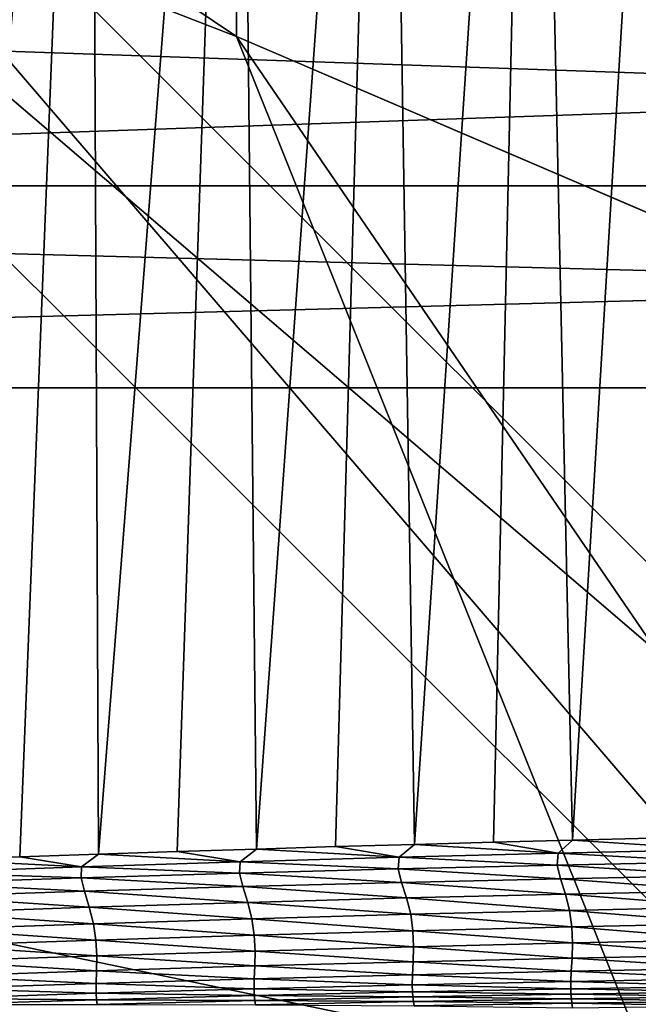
# Model space of a CAD drawing. Extents: x -54 to 446, y -6 to 1624.
# Tile 126 of 225: x -1.772 to -0.853, y 1557.783 to 1559.247. Entities that reach past the tile are written whole.
import ezdxf

# ---------------------------------------------------------------- set-up
doc = ezdxf.new("R2010")
doc.units = 0
doc.header["$LTSCALE"] = 46.933333
for name, color, linetype in [('1098', 7, 'CONTINUOUS'), ('1111', 7, 'CONTINUOUS'), ('1156', 7, 'CONTINUOUS'), ('1162', 7, 'CONTINUOUS'), ('1170', 7, 'CONTINUOUS'), ('1229', 7, 'CONTINUOUS'), ('1232', 7, 'CONTINUOUS'), ('1233', 7, 'CONTINUOUS'), ('1275', 7, 'CONTINUOUS'), ('1288', 7, 'CONTINUOUS'), ('1298', 7, 'CONTINUOUS'), ('1338', 7, 'CONTINUOUS'), ('1520', 7, 'CONTINUOUS'), ('1524', 7, 'CONTINUOUS'), ('1577', 7, 'CONTINUOUS'), ('1584', 7, 'CONTINUOUS'), ('1585', 7, 'CONTINUOUS'), ('1595', 7, 'CONTINUOUS'), ('1615', 7, 'CONTINUOUS'), ('1616', 7, 'CONTINUOUS'), ('1617', 7, 'CONTINUOUS'), ('1618', 7, 'CONTINUOUS'), ('852', 7, 'CONTINUOUS'), ('859', 7, 'CONTINUOUS')]:
    doc.layers.add(name, color=color, linetype=linetype)

msp = doc.modelspace()

# ---------------------------------------------------------------- linework, layer by layer
at = {"layer": '1098', "color": 7, "linetype": 'CONTINUOUS'}
for points in [[(0.0006, 1558.6, -18), (-1.45, 1559.2225, -18), (-0.0006, 1558.6, -15.95), (0.0006, 1558.6, -18)], [(-1.45, 1559.2225, -18), (-1.45, 1559.2225, -15.95), (-0.0006, 1558.6, -15.95), (-1.45, 1559.2225, -18)]]:
    msp.add_3dface(points, dxfattribs=at)
at = {"layer": '1111', "color": 7, "linetype": 'CONTINUOUS'}
for points in [[(-0.0001, 1557.1, -14.45), (-3.5, 1560.6, -14.45), (-0.0002, 1557.6, -14.45), (-0.0001, 1557.1, -14.45)], [(-0.0002, 1557.6, -14.45), (-3.5, 1560.6, -14.45), (-3, 1560.6, -14.45), (-0.0002, 1557.6, -14.45)]]:
    msp.add_3dface(points, dxfattribs=at)
at = {"layer": '1156', "color": 7, "linetype": 'CONTINUOUS'}
for points in [[(0.0001, 1557.1, -13.45), (-3, 1560.6, -13.45), (-3.5, 1560.6, -13.45), (0.0001, 1557.1, -13.45)], [(-3, 1560.6, -13.45), (0.0001, 1557.1, -13.45), (0.0002, 1557.6, -13.45), (-3, 1560.6, -13.45)]]:
    msp.add_3dface(points, dxfattribs=at)
at = {"layer": '1162', "color": 7, "linetype": 'CONTINUOUS'}
for points in [[(-13.9, 1554.9401, 0), (0, 1552.5, 13.9), (-13.9, 1568.5), (-13.9, 1554.9401, 0)], [(-13.9, 1568.5), (0, 1552.5, 13.9), (-9.8285, 1568.3284, 9.8298), (-13.9, 1568.5)], [(0, 1552.5, 13.9), (0, 1568.2574, 13.9), (-9.8285, 1568.3284, 9.8298), (0, 1552.5, 13.9)]]:
    msp.add_3dface(points, dxfattribs=at)
at = {"layer": '1170', "color": 7, "linetype": 'CONTINUOUS'}
msp.add_3dface([(0, 1554.6, -17), (-5.2099, 1557.624, -15.128), (-6, 1560.6, -17), (0, 1554.6, -17)], dxfattribs=at)
at = {"layer": '1229', "color": 7, "linetype": 'CONTINUOUS'}
for points in [[(-1.45, 1559.2225, -18), (-5, 1560.6, -18), (-1.45, 1561.9775, -18), (-1.45, 1559.2225, -18)], [(-0.0003, 1555.6, -18), (-5, 1560.6, -18), (-1.45, 1559.2225, -18), (-0.0003, 1555.6, -18)], [(-0.0003, 1555.6, -18), (-1.45, 1559.2225, -18), (0.0006, 1558.6, -18), (-0.0003, 1555.6, -18)]]:
    msp.add_3dface(points, dxfattribs=at)
at = {"layer": '1232', "color": 7, "linetype": 'CONTINUOUS'}
for points in [[(0, 1554.8929, -17.7071), (-5.7071, 1560.6, -17.7071), (-0.0003, 1555.6, -18), (0, 1554.8929, -17.7071)], [(-0.0003, 1555.6, -18), (-5.7071, 1560.6, -17.7071), (-5.3827, 1560.6, -17.9239), (-0.0003, 1555.6, -18)], [(-5, 1560.6, -18), (-0.0003, 1555.6, -18), (-5.3827, 1560.6, -17.9239), (-5, 1560.6, -18)]]:
    msp.add_3dface(points, dxfattribs=at)
at = {"layer": '1233', "color": 7, "linetype": 'CONTINUOUS'}
for points in [[(0, 1554.6, -17), (-6, 1560.6, -17), (0, 1554.8929, -17.7071), (0, 1554.6, -17)], [(-6, 1560.6, -17), (-5.9239, 1560.6, -17.3827), (0, 1554.8929, -17.7071), (-6, 1560.6, -17)], [(-5.9239, 1560.6, -17.3827), (-5.7071, 1560.6, -17.7071), (0, 1554.8929, -17.7071), (-5.9239, 1560.6, -17.3827)]]:
    msp.add_3dface(points, dxfattribs=at)
at = {"layer": '1275', "color": 7, "linetype": 'CONTINUOUS'}
for points in [[(0.0001, 1557.1, -13.45), (-3.5, 1560.6, -13.45), (0.0002, 1557.1, -12.6), (0.0001, 1557.1, -13.45)], [(-3.5, 1560.6, -13.45), (-3.5, 1560.6, -12.1041), (0.0002, 1557.1, -12.6), (-3.5, 1560.6, -13.45)]]:
    msp.add_3dface(points, dxfattribs=at)
at = {"layer": '1288', "color": 7, "linetype": 'CONTINUOUS'}
for points in [[(-1.45, 1559.2225, -15.95), (-1.45, 1561.9775, -15.95), (-3.5, 1560.6, -15.95), (-1.45, 1559.2225, -15.95)], [(0.0001, 1557.1, -15.95), (-1.45, 1559.2225, -15.95), (-3.5, 1560.6, -15.95), (0.0001, 1557.1, -15.95)], [(-1.45, 1559.2225, -15.95), (0.0001, 1557.1, -15.95), (-0.0006, 1558.6, -15.95), (-1.45, 1559.2225, -15.95)]]:
    msp.add_3dface(points, dxfattribs=at)
at = {"layer": '1298', "color": 7, "linetype": 'CONTINUOUS'}
msp.add_3dface([(-3.5, 1560.6, -12.1041), (-0.0003, 1564.1, -12.6), (0.0002, 1557.1, -12.6), (-3.5, 1560.6, -12.1041)], dxfattribs=at)
at = {"layer": '1338', "color": 7, "linetype": 'CONTINUOUS'}
for points in [[(0.0001, 1557.1, -15.95), (-3.5, 1560.6, -15.95), (-0.0001, 1557.1, -14.45), (0.0001, 1557.1, -15.95)], [(-3.5, 1560.6, -15.95), (-3.5, 1560.6, -14.45), (-0.0001, 1557.1, -14.45), (-3.5, 1560.6, -15.95)]]:
    msp.add_3dface(points, dxfattribs=at)
at = {"layer": '1520', "color": 7, "linetype": 'CONTINUOUS'}
for points in [[(-0.9507, 1558.027, 16.4961), (-0.7355, 1558.0132, 16.5067), (-0.8334, 1558.0298, 16.504), (-0.9507, 1558.027, 16.4961)], [(-1.5381, 1558.0102, 16.4429), (-1.4446, 1557.995, 16.4483), (-1.4206, 1558.0139, 16.4554), (-1.5381, 1558.0102, 16.4429)], [(-1.4446, 1557.995, 16.4483), (-1.2084, 1558.0018, 16.4715), (-1.4206, 1558.0139, 16.4554), (-1.4446, 1557.995, 16.4483)], [(-1.4206, 1558.0139, 16.4554), (-1.2084, 1558.0018, 16.4715), (-1.3031, 1558.0175, 16.4669), (-1.4206, 1558.0139, 16.4554)], [(-1.3031, 1558.0175, 16.4669), (-1.2084, 1558.0018, 16.4715), (-1.1855, 1558.0208, 16.4776), (-1.3031, 1558.0175, 16.4669)], [(-1.2084, 1558.0018, 16.4715), (-0.972, 1558.0079, 16.4909), (-1.1855, 1558.0208, 16.4776), (-1.2084, 1558.0018, 16.4715)], [(-1.1855, 1558.0208, 16.4776), (-0.972, 1558.0079, 16.4909), (-1.0681, 1558.024, 16.4873), (-1.1855, 1558.0208, 16.4776)], [(-1.0681, 1558.024, 16.4873), (-0.972, 1558.0079, 16.4909), (-0.9507, 1558.027, 16.4961), (-1.0681, 1558.024, 16.4873)], [(-0.972, 1558.0079, 16.4909), (-0.7355, 1558.0132, 16.5067), (-0.9507, 1558.027, 16.4961), (-0.972, 1558.0079, 16.4909)], [(-0.972, 1558.0079, 16.4909), (-0.7376, 1557.9947, 16.5005), (-0.7355, 1558.0132, 16.5067), (-0.972, 1558.0079, 16.4909)], [(-1.9157, 1557.979, 16.3912), (-1.6805, 1557.9873, 16.4216), (-1.8889, 1557.9979, 16.4002), (-1.9157, 1557.979, 16.3912)], [(-1.8889, 1557.9979, 16.4002), (-1.6805, 1557.9873, 16.4216), (-1.7723, 1558.0022, 16.4153), (-1.8889, 1557.9979, 16.4002)], [(-1.7723, 1558.0022, 16.4153), (-1.6805, 1557.9873, 16.4216), (-1.6553, 1558.0063, 16.4296), (-1.7723, 1558.0022, 16.4153)], [(-1.6805, 1557.9873, 16.4216), (-1.4446, 1557.995, 16.4483), (-1.6553, 1558.0063, 16.4296), (-1.6805, 1557.9873, 16.4216)], [(-1.6553, 1558.0063, 16.4296), (-1.4446, 1557.995, 16.4483), (-1.5381, 1558.0102, 16.4429), (-1.6553, 1558.0063, 16.4296)], [(-1.4446, 1557.995, 16.4483), (-1.2098, 1557.9845, 16.4621), (-1.2084, 1558.0018, 16.4715), (-1.4446, 1557.995, 16.4483)], [(-1.2098, 1557.9845, 16.4621), (-0.9737, 1557.99, 16.4831), (-1.2084, 1558.0018, 16.4715), (-1.2098, 1557.9845, 16.4621)], [(-1.2084, 1558.0018, 16.4715), (-0.9737, 1557.99, 16.4831), (-0.972, 1558.0079, 16.4909), (-1.2084, 1558.0018, 16.4715)], [(-0.9737, 1557.99, 16.4831), (-0.7376, 1557.9947, 16.5005), (-0.972, 1558.0079, 16.4909), (-0.9737, 1557.99, 16.4831)], [(-1.9157, 1557.979, 16.3912), (-1.6812, 1557.9711, 16.4093), (-1.6805, 1557.9873, 16.4216), (-1.9157, 1557.979, 16.3912)], [(-1.6812, 1557.9711, 16.4093), (-1.4457, 1557.9782, 16.4375), (-1.6805, 1557.9873, 16.4216), (-1.6812, 1557.9711, 16.4093)], [(-1.6805, 1557.9873, 16.4216), (-1.4457, 1557.9782, 16.4375), (-1.4446, 1557.995, 16.4483), (-1.6805, 1557.9873, 16.4216)], [(-1.4457, 1557.9782, 16.4375), (-1.2098, 1557.9845, 16.4621), (-1.4446, 1557.995, 16.4483), (-1.4457, 1557.9782, 16.4375)], [(-1.4457, 1557.9782, 16.4375), (-1.2049, 1557.9642, 16.4714), (-1.2098, 1557.9845, 16.4621), (-1.4457, 1557.9782, 16.4375)], [(-1.2098, 1557.9845, 16.4621), (-0.9688, 1557.9697, 16.4894), (-0.9737, 1557.99, 16.4831), (-1.2098, 1557.9845, 16.4621)], [(-1.2049, 1557.9642, 16.4714), (-0.9688, 1557.9697, 16.4894), (-1.2098, 1557.9845, 16.4621), (-1.2049, 1557.9642, 16.4714)], [(-0.9737, 1557.99, 16.4831), (-0.7326, 1557.9743, 16.5037), (-0.7376, 1557.9947, 16.5005), (-0.9737, 1557.99, 16.4831)], [(-0.9688, 1557.9697, 16.4894), (-0.7326, 1557.9743, 16.5037), (-0.9737, 1557.99, 16.4831), (-0.9688, 1557.9697, 16.4894)], [(-1.9161, 1557.9632, 16.3776), (-1.6812, 1557.9711, 16.4093), (-1.9157, 1557.979, 16.3912), (-1.9161, 1557.9632, 16.3776)], [(-1.9161, 1557.9632, 16.3776), (-1.6762, 1557.951, 16.4242), (-1.6812, 1557.9711, 16.4093), (-1.9161, 1557.9632, 16.3776)], [(-1.6812, 1557.9711, 16.4093), (-1.4408, 1557.958, 16.4497), (-1.4457, 1557.9782, 16.4375), (-1.6812, 1557.9711, 16.4093)], [(-1.6762, 1557.951, 16.4242), (-1.4408, 1557.958, 16.4497), (-1.6812, 1557.9711, 16.4093), (-1.6762, 1557.951, 16.4242)], [(-1.4408, 1557.958, 16.4497), (-1.2049, 1557.9642, 16.4714), (-1.4457, 1557.9782, 16.4375), (-1.4408, 1557.958, 16.4497)], [(-1.2049, 1557.9642, 16.4714), (-0.9612, 1557.9468, 16.4982), (-0.9688, 1557.9697, 16.4894), (-1.2049, 1557.9642, 16.4714)], [(-0.9688, 1557.9697, 16.4894), (-0.7249, 1557.9517, 16.5082), (-0.7326, 1557.9743, 16.5037), (-0.9688, 1557.9697, 16.4894)], [(-0.9612, 1557.9468, 16.4982), (-0.7249, 1557.9517, 16.5082), (-0.9688, 1557.9697, 16.4894), (-0.9612, 1557.9468, 16.4982)], [(-1.9111, 1557.9432, 16.3951), (-1.6762, 1557.951, 16.4242), (-1.9161, 1557.9632, 16.3776), (-1.9111, 1557.9432, 16.3951)], [(-1.6762, 1557.951, 16.4242), (-1.4334, 1557.9345, 16.4665), (-1.4408, 1557.958, 16.4497), (-1.6762, 1557.951, 16.4242)], [(-1.4408, 1557.958, 16.4497), (-1.1974, 1557.9411, 16.4843), (-1.2049, 1557.9642, 16.4714), (-1.4408, 1557.958, 16.4497)], [(-1.4334, 1557.9345, 16.4665), (-1.1974, 1557.9411, 16.4843), (-1.4408, 1557.958, 16.4497), (-1.4334, 1557.9345, 16.4665)], [(-1.1974, 1557.9411, 16.4843), (-0.9612, 1557.9468, 16.4982), (-1.2049, 1557.9642, 16.4714), (-1.1974, 1557.9411, 16.4843)], [(-1.9111, 1557.9432, 16.3951), (-1.6689, 1557.9272, 16.4448), (-1.6762, 1557.951, 16.4242), (-1.9111, 1557.9432, 16.3951)], [(-1.9038, 1557.9192, 16.4193), (-1.6689, 1557.9272, 16.4448), (-1.9111, 1557.9432, 16.3951), (-1.9038, 1557.9192, 16.4193)], [(-1.6689, 1557.9272, 16.4448), (-1.4334, 1557.9345, 16.4665), (-1.6762, 1557.951, 16.4242), (-1.6689, 1557.9272, 16.4448)], [(-1.4334, 1557.9345, 16.4665), (-1.1912, 1557.9168, 16.4906), (-1.1974, 1557.9411, 16.4843), (-1.4334, 1557.9345, 16.4665)], [(-1.1974, 1557.9411, 16.4843), (-0.955, 1557.9226, 16.5016), (-0.9612, 1557.9468, 16.4982), (-1.1974, 1557.9411, 16.4843)], [(-1.1912, 1557.9168, 16.4906), (-0.955, 1557.9226, 16.5016), (-1.1974, 1557.9411, 16.4843), (-1.1912, 1557.9168, 16.4906)], [(-0.9612, 1557.9468, 16.4982), (-0.7186, 1557.9277, 16.5085), (-0.7249, 1557.9517, 16.5082), (-0.9612, 1557.9468, 16.4982)], [(-0.955, 1557.9226, 16.5016), (-0.7186, 1557.9277, 16.5085), (-0.9612, 1557.9468, 16.4982), (-0.955, 1557.9226, 16.5016)], [(-1.9038, 1557.9192, 16.4193), (-1.6627, 1557.9027, 16.4566), (-1.6689, 1557.9272, 16.4448), (-1.9038, 1557.9192, 16.4193)], [(-1.6689, 1557.9272, 16.4448), (-1.4272, 1557.9101, 16.4756), (-1.4334, 1557.9345, 16.4665), (-1.6689, 1557.9272, 16.4448)], [(-1.6627, 1557.9027, 16.4566), (-1.4272, 1557.9101, 16.4756), (-1.6689, 1557.9272, 16.4448), (-1.6627, 1557.9027, 16.4566)], [(-1.4272, 1557.9101, 16.4756), (-1.1912, 1557.9168, 16.4906), (-1.4334, 1557.9345, 16.4665), (-1.4272, 1557.9101, 16.4756)], [(-0.955, 1557.9226, 16.5016), (-0.7153, 1557.9032, 16.5048), (-0.7186, 1557.9277, 16.5085), (-0.955, 1557.9226, 16.5016)], [(-1.8976, 1557.8945, 16.4336), (-1.6627, 1557.9027, 16.4566), (-1.9038, 1557.9192, 16.4193), (-1.8976, 1557.8945, 16.4336)], [(-1.6627, 1557.9027, 16.4566), (-1.4237, 1557.8858, 16.4772), (-1.4272, 1557.9101, 16.4756), (-1.6627, 1557.9027, 16.4566)], [(-1.4272, 1557.9101, 16.4756), (-1.1878, 1557.8924, 16.4905), (-1.1912, 1557.9168, 16.4906), (-1.4272, 1557.9101, 16.4756)], [(-1.4237, 1557.8858, 16.4772), (-1.1878, 1557.8924, 16.4905), (-1.4272, 1557.9101, 16.4756), (-1.4237, 1557.8858, 16.4772)], [(-1.1912, 1557.9168, 16.4906), (-0.9516, 1557.8982, 16.4997), (-0.955, 1557.9226, 16.5016), (-1.1912, 1557.9168, 16.4906)], [(-1.1878, 1557.8924, 16.4905), (-0.9516, 1557.8982, 16.4997), (-1.1912, 1557.9168, 16.4906), (-1.1878, 1557.8924, 16.4905)], [(-0.9516, 1557.8982, 16.4997), (-0.7153, 1557.9032, 16.5048), (-0.955, 1557.9226, 16.5016), (-0.9516, 1557.8982, 16.4997)], [(-1.8976, 1557.8945, 16.4336), (-1.6591, 1557.8785, 16.4598), (-1.6627, 1557.9027, 16.4566), (-1.8976, 1557.8945, 16.4336)], [(-1.6591, 1557.8785, 16.4598), (-1.4237, 1557.8858, 16.4772), (-1.6627, 1557.9027, 16.4566), (-1.6591, 1557.8785, 16.4598)], [(-1.1878, 1557.8924, 16.4905), (-0.9508, 1557.8742, 16.4958), (-0.9516, 1557.8982, 16.4997), (-1.1878, 1557.8924, 16.4905)], [(-0.9516, 1557.8982, 16.4997), (-0.7146, 1557.879, 16.4995), (-0.7153, 1557.9032, 16.5048), (-0.9516, 1557.8982, 16.4997)], [(-0.9508, 1557.8742, 16.4958), (-0.7146, 1557.879, 16.4995), (-0.9516, 1557.8982, 16.4997), (-0.9508, 1557.8742, 16.4958)], [(-1.8939, 1557.8703, 16.4384), (-1.6591, 1557.8785, 16.4598), (-1.8976, 1557.8945, 16.4336), (-1.8939, 1557.8703, 16.4384)], [(-1.6591, 1557.8785, 16.4598), (-1.4226, 1557.8621, 16.4758), (-1.4237, 1557.8858, 16.4772), (-1.6591, 1557.8785, 16.4598)], [(-1.4237, 1557.8858, 16.4772), (-1.1869, 1557.8685, 16.4879), (-1.1878, 1557.8924, 16.4905), (-1.4237, 1557.8858, 16.4772)], [(-1.4226, 1557.8621, 16.4758), (-1.1869, 1557.8685, 16.4879), (-1.4237, 1557.8858, 16.4772), (-1.4226, 1557.8621, 16.4758)], [(-1.1869, 1557.8685, 16.4879), (-0.9508, 1557.8742, 16.4958), (-1.1878, 1557.8924, 16.4905), (-1.1869, 1557.8685, 16.4879)], [(-1.8939, 1557.8703, 16.4384), (-1.6579, 1557.8549, 16.4597), (-1.6591, 1557.8785, 16.4598), (-1.8939, 1557.8703, 16.4384)], [(-1.8925, 1557.8469, 16.4394), (-1.6579, 1557.8549, 16.4597), (-1.8939, 1557.8703, 16.4384), (-1.8925, 1557.8469, 16.4394)], [(-1.6579, 1557.8549, 16.4597), (-1.4226, 1557.8621, 16.4758), (-1.6591, 1557.8785, 16.4598), (-1.6579, 1557.8549, 16.4597)], [(-1.4226, 1557.8621, 16.4758), (-1.1874, 1557.8463, 16.4843), (-1.1869, 1557.8685, 16.4879), (-1.4226, 1557.8621, 16.4758)], [(-1.1874, 1557.8463, 16.4843), (-0.9514, 1557.8518, 16.4911), (-1.1869, 1557.8685, 16.4879), (-1.1874, 1557.8463, 16.4843)], [(-1.1869, 1557.8685, 16.4879), (-0.9514, 1557.8518, 16.4911), (-0.9508, 1557.8742, 16.4958), (-1.1869, 1557.8685, 16.4879)], [(-0.9514, 1557.8518, 16.4911), (-0.7154, 1557.8564, 16.4937), (-0.9508, 1557.8742, 16.4958), (-0.9514, 1557.8518, 16.4911)], [(-0.9508, 1557.8742, 16.4958), (-0.7154, 1557.8564, 16.4937), (-0.7146, 1557.879, 16.4995), (-0.9508, 1557.8742, 16.4958)], [(-1.8925, 1557.8469, 16.4394), (-1.658, 1557.8329, 16.4581), (-1.6579, 1557.8549, 16.4597), (-1.8925, 1557.8469, 16.4394)], [(-1.658, 1557.8329, 16.4581), (-1.4229, 1557.84, 16.4733), (-1.6579, 1557.8549, 16.4597), (-1.658, 1557.8329, 16.4581)], [(-1.6579, 1557.8549, 16.4597), (-1.4229, 1557.84, 16.4733), (-1.4226, 1557.8621, 16.4758), (-1.6579, 1557.8549, 16.4597)], [(-1.4229, 1557.84, 16.4733), (-1.1874, 1557.8463, 16.4843), (-1.4226, 1557.8621, 16.4758), (-1.4229, 1557.84, 16.4733)], [(-1.1874, 1557.8463, 16.4843), (-0.9525, 1557.8323, 16.4861), (-0.9514, 1557.8518, 16.4911), (-1.1874, 1557.8463, 16.4843)], [(-0.9525, 1557.8323, 16.4861), (-0.7166, 1557.8368, 16.4879), (-0.9514, 1557.8518, 16.4911), (-0.9525, 1557.8323, 16.4861)], [(-0.9514, 1557.8518, 16.4911), (-0.7166, 1557.8368, 16.4879), (-0.7154, 1557.8564, 16.4937), (-0.9514, 1557.8518, 16.4911)], [(-1.8925, 1557.825, 16.4388), (-1.658, 1557.8329, 16.4581), (-1.8925, 1557.8469, 16.4394), (-1.8925, 1557.825, 16.4388)], [(-1.658, 1557.8329, 16.4581), (-1.4237, 1557.8209, 16.4699), (-1.4229, 1557.84, 16.4733), (-1.658, 1557.8329, 16.4581)], [(-1.4237, 1557.8209, 16.4699), (-1.1883, 1557.827, 16.4801), (-1.4229, 1557.84, 16.4733), (-1.4237, 1557.8209, 16.4699)], [(-1.4229, 1557.84, 16.4733), (-1.1883, 1557.827, 16.4801), (-1.1874, 1557.8463, 16.4843), (-1.4229, 1557.84, 16.4733)], [(-1.1883, 1557.827, 16.4801), (-0.9525, 1557.8323, 16.4861), (-1.1874, 1557.8463, 16.4843), (-1.1883, 1557.827, 16.4801)], [(-0.9525, 1557.8323, 16.4861), (-0.7176, 1557.8212, 16.4823), (-0.7166, 1557.8368, 16.4879), (-0.9525, 1557.8323, 16.4861)], [(-1.8928, 1557.8062, 16.4369), (-1.6586, 1557.8139, 16.4555), (-1.8925, 1557.825, 16.4388), (-1.8928, 1557.8062, 16.4369)], [(-1.8925, 1557.825, 16.4388), (-1.6586, 1557.8139, 16.4555), (-1.658, 1557.8329, 16.4581), (-1.8925, 1557.825, 16.4388)], [(-1.6586, 1557.8139, 16.4555), (-1.4237, 1557.8209, 16.4699), (-1.658, 1557.8329, 16.4581), (-1.6586, 1557.8139, 16.4555)], [(-1.4237, 1557.8209, 16.4699), (-1.1889, 1557.8119, 16.4754), (-1.1883, 1557.827, 16.4801), (-1.4237, 1557.8209, 16.4699)], [(-1.1889, 1557.8119, 16.4754), (-0.9533, 1557.8169, 16.481), (-1.1883, 1557.827, 16.4801), (-1.1889, 1557.8119, 16.4754)], [(-1.1883, 1557.827, 16.4801), (-0.9533, 1557.8169, 16.481), (-0.9525, 1557.8323, 16.4861), (-1.1883, 1557.827, 16.4801)], [(-0.9533, 1557.8169, 16.481), (-0.7176, 1557.8212, 16.4823), (-0.9525, 1557.8323, 16.4861), (-0.9533, 1557.8169, 16.481)], [(-1.8928, 1557.8062, 16.4369), (-1.6587, 1557.7993, 16.4516), (-1.6586, 1557.8139, 16.4555), (-1.8928, 1557.8062, 16.4369)], [(-1.6587, 1557.7993, 16.4516), (-1.424, 1557.806, 16.4656), (-1.6586, 1557.8139, 16.4555), (-1.6587, 1557.7993, 16.4516)], [(-1.6586, 1557.8139, 16.4555), (-1.424, 1557.806, 16.4656), (-1.4237, 1557.8209, 16.4699), (-1.6586, 1557.8139, 16.4555)], [(-1.424, 1557.806, 16.4656), (-1.1889, 1557.8119, 16.4754), (-1.4237, 1557.8209, 16.4699), (-1.424, 1557.806, 16.4656)], [(-1.424, 1557.806, 16.4656), (-1.1887, 1557.8014, 16.4703), (-1.1889, 1557.8119, 16.4754), (-1.424, 1557.806, 16.4656)], [(-1.1889, 1557.8119, 16.4754), (-0.9534, 1557.806, 16.4758), (-0.9533, 1557.8169, 16.481), (-1.1889, 1557.8119, 16.4754)], [(-1.1887, 1557.8014, 16.4703), (-0.9534, 1557.806, 16.4758), (-1.1889, 1557.8119, 16.4754), (-1.1887, 1557.8014, 16.4703)], [(-0.9534, 1557.806, 16.4758), (-0.7179, 1557.8098, 16.4771), (-0.9533, 1557.8169, 16.481), (-0.9534, 1557.806, 16.4758)], [(-0.9534, 1557.806, 16.4758), (-0.7176, 1557.8014, 16.4731), (-0.7179, 1557.8098, 16.4771), (-0.9534, 1557.806, 16.4758)], [(-0.9533, 1557.8169, 16.481), (-0.7179, 1557.8098, 16.4771), (-0.7176, 1557.8212, 16.4823), (-0.9533, 1557.8169, 16.481)], [(-1.8927, 1557.7918, 16.4334), (-1.6587, 1557.7993, 16.4516), (-1.8928, 1557.8062, 16.4369), (-1.8927, 1557.7918, 16.4334)], [(-1.8927, 1557.7918, 16.4334), (-1.6581, 1557.7896, 16.4465), (-1.6587, 1557.7993, 16.4516), (-1.8927, 1557.7918, 16.4334)], [(-1.6587, 1557.7993, 16.4516), (-1.4237, 1557.7959, 16.4605), (-1.424, 1557.806, 16.4656), (-1.6587, 1557.7993, 16.4516)], [(-1.6581, 1557.7896, 16.4465), (-1.4237, 1557.7959, 16.4605), (-1.6587, 1557.7993, 16.4516), (-1.6581, 1557.7896, 16.4465)], [(-1.6581, 1557.7896, 16.4465), (-1.4228, 1557.7888, 16.4567), (-1.4237, 1557.7959, 16.4605), (-1.6581, 1557.7896, 16.4465)], [(-1.4237, 1557.7959, 16.4605), (-1.1887, 1557.8014, 16.4703), (-1.424, 1557.806, 16.4656), (-1.4237, 1557.7959, 16.4605)], [(-1.4237, 1557.7959, 16.4605), (-1.1881, 1557.7939, 16.4664), (-1.1887, 1557.8014, 16.4703), (-1.4237, 1557.7959, 16.4605)], [(-1.4228, 1557.7888, 16.4567), (-1.1881, 1557.7939, 16.4664), (-1.4237, 1557.7959, 16.4605), (-1.4228, 1557.7888, 16.4567)], [(-1.4228, 1557.7888, 16.4567), (-1.1872, 1557.7873, 16.465), (-1.1881, 1557.7939, 16.4664), (-1.4228, 1557.7888, 16.4567)], [(-1.1887, 1557.8014, 16.4703), (-0.953, 1557.7981, 16.4719), (-0.9534, 1557.806, 16.4758), (-1.1887, 1557.8014, 16.4703)], [(-1.1881, 1557.7939, 16.4664), (-0.953, 1557.7981, 16.4719), (-1.1887, 1557.8014, 16.4703), (-1.1881, 1557.7939, 16.4664)], [(-1.1881, 1557.7939, 16.4664), (-0.9523, 1557.7913, 16.4699), (-0.953, 1557.7981, 16.4719), (-1.1881, 1557.7939, 16.4664)], [(-1.1872, 1557.7873, 16.465), (-0.9523, 1557.7913, 16.4699), (-1.1881, 1557.7939, 16.4664), (-1.1872, 1557.7873, 16.465)], [(-0.953, 1557.7981, 16.4719), (-0.7176, 1557.8014, 16.4731), (-0.9534, 1557.806, 16.4758), (-0.953, 1557.7981, 16.4719)], [(-0.953, 1557.7981, 16.4719), (-0.7171, 1557.7944, 16.4705), (-0.7176, 1557.8014, 16.4731), (-0.953, 1557.7981, 16.4719)], [(-0.9523, 1557.7913, 16.4699), (-0.7171, 1557.7944, 16.4705), (-0.953, 1557.7981, 16.4719), (-0.9523, 1557.7913, 16.4699)], [(-0.9523, 1557.7913, 16.4699), (-0.7164, 1557.7876, 16.4683), (-0.7171, 1557.7944, 16.4705), (-0.9523, 1557.7913, 16.4699)], [(-1.8919, 1557.7825, 16.4283), (-1.6581, 1557.7896, 16.4465), (-1.8927, 1557.7918, 16.4334), (-1.8919, 1557.7825, 16.4283)], [(-1.8919, 1557.7825, 16.4283), (-1.657, 1557.7829, 16.4428), (-1.6581, 1557.7896, 16.4465), (-1.8919, 1557.7825, 16.4283)], [(-1.657, 1557.7829, 16.4428), (-1.4228, 1557.7888, 16.4567), (-1.6581, 1557.7896, 16.4465), (-1.657, 1557.7829, 16.4428)], [(-1.657, 1557.7829, 16.4428), (-1.4218, 1557.7824, 16.4558), (-1.4228, 1557.7888, 16.4567), (-1.657, 1557.7829, 16.4428)], [(-1.4218, 1557.7824, 16.4558), (-1.1872, 1557.7873, 16.465), (-1.4228, 1557.7888, 16.4567), (-1.4218, 1557.7824, 16.4558)], [(-1.4218, 1557.7824, 16.4558), (-1.1863, 1557.7805, 16.4641), (-1.1872, 1557.7873, 16.465), (-1.4218, 1557.7824, 16.4558)], [(-1.1872, 1557.7873, 16.465), (-0.9515, 1557.7845, 16.4683), (-0.9523, 1557.7913, 16.4699), (-1.1872, 1557.7873, 16.465)], [(-1.1863, 1557.7805, 16.4641), (-0.9515, 1557.7845, 16.4683), (-1.1872, 1557.7873, 16.465), (-1.1863, 1557.7805, 16.4641)], [(-1.1863, 1557.7805, 16.4641), (-0.9506, 1557.7776, 16.4654), (-0.9515, 1557.7845, 16.4683), (-1.1863, 1557.7805, 16.4641)], [(-0.9515, 1557.7845, 16.4683), (-0.7164, 1557.7876, 16.4683), (-0.9523, 1557.7913, 16.4699), (-0.9515, 1557.7845, 16.4683)], [(-0.9515, 1557.7845, 16.4683), (-0.7157, 1557.7807, 16.465), (-0.7164, 1557.7876, 16.4683), (-0.9515, 1557.7845, 16.4683)], [(-0.9506, 1557.7776, 16.4654), (-0.7157, 1557.7807, 16.465), (-0.9515, 1557.7845, 16.4683), (-0.9506, 1557.7776, 16.4654)]]:
    msp.add_3dface(points, dxfattribs=at)
at = {"layer": '1524', "color": 7, "linetype": 'CONTINUOUS'}
for points in [[(-1.8531, 1563.0608, 13.8768), (-1.6761, 1562.9985, 13.8993), (-9.9296, 1556.0576, 9.8693), (-1.8531, 1563.0608, 13.8768)], [(-1.6761, 1562.9985, 13.8993), (-1.497, 1562.9401, 13.9197), (-9.9296, 1556.0576, 9.8693), (-1.6761, 1562.9985, 13.8993)], [(-1.497, 1562.9401, 13.9197), (-1.3151, 1562.8856, 13.9381), (-9.9296, 1556.0576, 9.8693), (-1.497, 1562.9401, 13.9197)], [(-1.3151, 1562.8856, 13.9381), (-1.1259, 1562.8338, 13.9547), (-9.9296, 1556.0576, 9.8693), (-1.3151, 1562.8856, 13.9381)], [(-1.1259, 1562.8338, 13.9547), (-0.9304, 1562.7848, 13.969), (-9.9296, 1556.0576, 9.8693), (-1.1259, 1562.8338, 13.9547)], [(-0.9304, 1562.7848, 13.969), (-0.7199, 1562.738, 13.9815), (-9.9296, 1556.0576, 9.8693), (-0.9304, 1562.7848, 13.969)], [(-0.7199, 1562.738, 13.9815), (-0.4928, 1562.6931, 13.9913), (-9.9296, 1556.0576, 9.8693), (-0.7199, 1562.738, 13.9815)], [(-0.4928, 1562.6931, 13.9913), (-0.2505, 1562.6503, 13.9978), (-9.9296, 1556.0576, 9.8693), (-0.4928, 1562.6931, 13.9913)], [(-9.9296, 1556.0576, 9.8693), (-0.2505, 1562.6503, 13.9978), (-0.2385, 1556.9509, 13.998), (-9.9296, 1556.0576, 9.8693)]]:
    msp.add_3dface(points, dxfattribs=at)
at = {"layer": '1577', "color": 7, "linetype": 'CONTINUOUS'}
for points in [[(-0.9507, 1558.027, 16.4961), (-0.789, 1560.7103, 16.7836), (-1.0085, 1560.6959, 16.7661), (-0.9507, 1558.027, 16.4961)], [(-0.9507, 1558.027, 16.4961), (-0.8334, 1558.0298, 16.504), (-0.789, 1560.7103, 16.7836), (-0.9507, 1558.027, 16.4961)], [(-1.1855, 1558.0208, 16.4776), (-1.0085, 1560.6959, 16.7661), (-1.2282, 1560.6808, 16.7455), (-1.1855, 1558.0208, 16.4776)], [(-1.1855, 1558.0208, 16.4776), (-1.0681, 1558.024, 16.4873), (-1.0085, 1560.6959, 16.7661), (-1.1855, 1558.0208, 16.4776)], [(-1.0681, 1558.024, 16.4873), (-0.9507, 1558.027, 16.4961), (-1.0085, 1560.6959, 16.7661), (-1.0681, 1558.024, 16.4873)], [(-1.4206, 1558.0139, 16.4554), (-1.2282, 1560.6808, 16.7455), (-1.4478, 1560.6651, 16.7218), (-1.4206, 1558.0139, 16.4554)], [(-1.4206, 1558.0139, 16.4554), (-1.3031, 1558.0175, 16.4669), (-1.2282, 1560.6808, 16.7455), (-1.4206, 1558.0139, 16.4554)], [(-1.3031, 1558.0175, 16.4669), (-1.1855, 1558.0208, 16.4776), (-1.2282, 1560.6808, 16.7455), (-1.3031, 1558.0175, 16.4669)], [(-1.6553, 1558.0063, 16.4296), (-1.4478, 1560.6651, 16.7218), (-1.6671, 1560.6488, 16.6948), (-1.6553, 1558.0063, 16.4296)], [(-1.6553, 1558.0063, 16.4296), (-1.5381, 1558.0102, 16.4429), (-1.4478, 1560.6651, 16.7218), (-1.6553, 1558.0063, 16.4296)], [(-1.5381, 1558.0102, 16.4429), (-1.4206, 1558.0139, 16.4554), (-1.4478, 1560.6651, 16.7218), (-1.5381, 1558.0102, 16.4429)], [(-1.8889, 1557.9979, 16.4002), (-1.7723, 1558.0022, 16.4153), (-1.6671, 1560.6488, 16.6948), (-1.8889, 1557.9979, 16.4002)], [(-1.8889, 1557.9979, 16.4002), (-1.6671, 1560.6488, 16.6948), (-1.8861, 1560.6319, 16.6646), (-1.8889, 1557.9979, 16.4002)], [(-1.7723, 1558.0022, 16.4153), (-1.6553, 1558.0063, 16.4296), (-1.6671, 1560.6488, 16.6948), (-1.7723, 1558.0022, 16.4153)]]:
    msp.add_3dface(points, dxfattribs=at)
at = {"layer": '1584', "linetype": 'CONTINUOUS'}
for points in [[(4.012, 1559, 6.9481), (-4.012, 1559, 6.9481), (-5.6, 1559, 9.6995), (4.012, 1559, 6.9481)], [(5.6, 1559, 9.6995), (4.012, 1559, 6.9481), (-5.6, 1559, 9.6995), (5.6, 1559, 9.6995)], [(-5.6, 1559, -9.6995), (-4.012, 1559, -6.9481), (5.6, 1559, -9.6995), (-5.6, 1559, -9.6995)], [(-4.012, 1559, -6.9481), (4.012, 1559, -6.9481), (5.6, 1559, -9.6995), (-4.012, 1559, -6.9481)]]:
    msp.add_3dface(points, dxfattribs=at)
at = {"layer": '1585', "linetype": 'CONTINUOUS'}
for points in [[(5.75, 1556.3, -9.9593), (-5.75, 1556.3, -9.9593), (5.75, 1558.7, -9.9593), (5.75, 1556.3, -9.9593)], [(5.75, 1558.7, -9.9593), (-5.75, 1556.3, -9.9593), (-5.75, 1558.7, -9.9593), (5.75, 1558.7, -9.9593)]]:
    msp.add_3dface(points, dxfattribs=at)
at = {"layer": '1595', "linetype": 'CONTINUOUS'}
for points in [[(-5.75, 1556.3, 9.9593), (5.75, 1556.3, 9.9593), (-5.75, 1558.7, 9.9593), (-5.75, 1556.3, 9.9593)], [(-5.75, 1558.7, 9.9593), (5.75, 1556.3, 9.9593), (5.75, 1558.7, 9.9593), (-5.75, 1558.7, 9.9593)]]:
    msp.add_3dface(points, dxfattribs=at)
at = {"layer": '1615', "linetype": 'CONTINUOUS'}
for points in [[(-5.6, 1559, -9.6995), (5.6, 1559, -9.6995), (-5.75, 1558.7, -9.9593), (-5.6, 1559, -9.6995)], [(5.6, 1559, -9.6995), (5.75, 1558.7, -9.9593), (-5.75, 1558.7, -9.9593), (5.6, 1559, -9.6995)]]:
    msp.add_3dface(points, dxfattribs=at)
at = {"layer": '1616', "linetype": 'CONTINUOUS'}
for points in [[(-5.6, 1559, 9.6995), (-5.75, 1558.7, 9.9593), (5.75, 1558.7, 9.9593), (-5.6, 1559, 9.6995)], [(5.6, 1559, 9.6995), (-5.6, 1559, 9.6995), (5.75, 1558.7, 9.9593), (5.6, 1559, 9.6995)]]:
    msp.add_3dface(points, dxfattribs=at)
at = {"layer": '1617', "linetype": 'CONTINUOUS'}
for points in [[(-3.8626, 1559.272, -6.6894), (3.8626, 1559.272, -6.6894), (-4.012, 1559, -6.9481), (-3.8626, 1559.272, -6.6894)], [(3.8626, 1559.272, -6.6894), (4.012, 1559, -6.9481), (-4.012, 1559, -6.9481), (3.8626, 1559.272, -6.6894)]]:
    msp.add_3dface(points, dxfattribs=at)
at = {"layer": '1618', "linetype": 'CONTINUOUS'}
for points in [[(-4.012, 1559, 6.9481), (4.012, 1559, 6.9481), (-3.8626, 1559.272, 6.6894), (-4.012, 1559, 6.9481)], [(4.012, 1559, 6.9481), (3.8626, 1559.272, 6.6894), (-3.8626, 1559.272, 6.6894), (4.012, 1559, 6.9481)]]:
    msp.add_3dface(points, dxfattribs=at)
at = {"layer": '852', "color": 7, "linetype": 'CONTINUOUS'}
for points in [[(-0.0002, 1557.6, -14.45), (-3, 1560.6, -14.45), (0.0002, 1557.6, -13.45), (-0.0002, 1557.6, -14.45)], [(-3, 1560.6, -14.45), (-3, 1560.6, -13.45), (0.0002, 1557.6, -13.45), (-3, 1560.6, -14.45)]]:
    msp.add_3dface(points, dxfattribs=at)
at = {"layer": '859', "color": 7, "linetype": 'CONTINUOUS'}
for points in [[(-1.45, 1559.2225, -18), (-1.45, 1561.9775, -18), (-1.45, 1559.2225, -15.95), (-1.45, 1559.2225, -18)], [(-1.45, 1561.9775, -18), (-1.45, 1561.9775, -15.95), (-1.45, 1559.2225, -15.95), (-1.45, 1561.9775, -18)]]:
    msp.add_3dface(points, dxfattribs=at)

doc.saveas('drawing.dxf')
